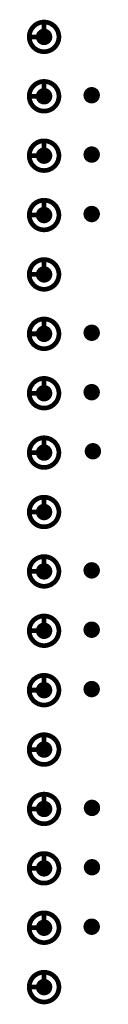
# Model space of a CAD drawing. Header units: millimetres. Extents: x 62 to 363, y 42 to 391.
# Tile 203 of 216: x 138.95 to 140.54, y 227.26 to 248.31. Entities that reach past the tile are written whole.
import ezdxf

# ---------------------------------------------------------------- set-up
doc = ezdxf.new("R2010")
doc.units = ezdxf.units.MM
for name, color, linetype in [('Mechanical8', 56, 'Continuous'), ('PadHoleLayer', 156, 'Continuous'), ('ViaHoleLayer', 16, 'Continuous')]:
    doc.layers.add(name, color=color, linetype=linetype)

# ---------------------------------------------------------------- blocks, each defined once
blk = doc.blocks.new('SAMTEC_SEAM_50_02_0_L_08_2_A_GP_K_TR_1847')
at = {"layer": 'Mechanical8'}
for points, const_width in [([(-2.857, -4.445, 1), (-3.493, -4.445, 1)], 0.1), ([(-3.2, -4.127, 1), (-3.15, -4.127, 1)], 0.05), ([(-1.587, -4.445, 1), (-2.223, -4.445, 1)], 0.1), ([(-1.93, -4.127, 1), (-1.88, -4.127, 1)], 0.05), ([(-0.318, -4.445, 1), (-0.952, -4.445, 1)], 0.1), ([(-0.66, -4.127, 1), (-0.61, -4.127, 1)], 0.05), ([(0.952, -4.445, 1), (0.318, -4.445, 1)], 0.1), ([(0.61, -4.127, 1), (0.66, -4.127, 1)], 0.05), ([(2.223, -4.445, 1), (1.587, -4.445, 1)], 0.1), ([(1.88, -4.127, 1), (1.93, -4.127, 1)], 0.05), ([(3.493, -4.445, 1), (2.857, -4.445, 1)], 0.1), ([(3.15, -4.127, 1), (3.2, -4.127, 1)], 0.05), ([(4.762, -4.445, 1), (4.128, -4.445, 1)], 0.1), ([(4.42, -4.127, 1), (4.47, -4.127, 1)], 0.05), ([(6.032, -4.445, 1), (5.397, -4.445, 1)], 0.1), ([(5.69, -4.127, 1), (5.74, -4.127, 1)], 0.05), ([(7.302, -4.445, 1), (6.668, -4.445, 1)], 0.1), ([(6.96, -4.127, 1), (7.01, -4.127, 1)], 0.05), ([(8.572, -4.445, 1), (7.938, -4.445, 1)], 0.1), ([(8.23, -4.127, 1), (8.28, -4.127, 1)], 0.05), ([(9.842, -4.445, 1), (9.207, -4.445, 1)], 0.1), ([(9.5, -4.127, 1), (9.55, -4.127, 1)], 0.05), ([(11.113, -4.445, 1), (10.477, -4.445, 1)], 0.1), ([(10.77, -4.127, 1), (10.82, -4.127, 1)], 0.05), ([(12.383, -4.445, 1), (11.748, -4.445, 1)], 0.1), ([(12.04, -4.127, 1), (12.09, -4.127, 1)], 0.05), ([(13.652, -4.445, 1), (13.018, -4.445, 1)], 0.1), ([(13.31, -4.127, 1), (13.36, -4.127, 1)], 0.05), ([(14.922, -4.445, 1), (14.287, -4.445, 1)], 0.1), ([(14.58, -4.127, 1), (14.63, -4.127, 1)], 0.05), ([(16.192, -4.445, 1), (15.557, -4.445, 1)], 0.1), ([(15.85, -4.127, 1), (15.9, -4.127, 1)], 0.05), ([(17.462, -4.445, 1), (16.828, -4.445, 1)], 0.1), ([(17.12, -4.127, 1), (17.17, -4.127, 1)], 0.05), ([(-3.517, -4.445, 1), (-3.468, -4.445, 1)], 0.05), ([(-3.2, -4.445, 1), (-3.15, -4.445, 1)], 0.05), ([(-3.2, -4.445, 1), (-3.15, -4.445, 1)], 0.05), ([(-2.882, -4.445, 1), (-2.833, -4.445, 1)], 0.05), ([(-2.882, -4.445, 1), (-2.833, -4.445, 1)], 0.05), ([(-2.247, -4.445, 1), (-2.198, -4.445, 1)], 0.05), ([(-1.93, -4.445, 1), (-1.88, -4.445, 1)], 0.05), ([(-1.93, -4.445, 1), (-1.88, -4.445, 1)], 0.05), ([(-1.612, -4.445, 1), (-1.563, -4.445, 1)], 0.05), ([(-1.612, -4.445, 1), (-1.563, -4.445, 1)], 0.05), ([(-0.977, -4.445, 1), (-0.928, -4.445, 1)], 0.05), ([(-0.66, -4.445, 1), (-0.61, -4.445, 1)], 0.05), ([(-0.66, -4.445, 1), (-0.61, -4.445, 1)], 0.05), ([(-0.342, -4.445, 1), (-0.293, -4.445, 1)], 0.05), ([(-0.342, -4.445, 1), (-0.293, -4.445, 1)], 0.05), ([(0.293, -4.445, 1), (0.342, -4.445, 1)], 0.05), ([(0.61, -4.445, 1), (0.66, -4.445, 1)], 0.05), ([(0.61, -4.445, 1), (0.66, -4.445, 1)], 0.05), ([(0.928, -4.445, 1), (0.977, -4.445, 1)], 0.05), ([(0.928, -4.445, 1), (0.977, -4.445, 1)], 0.05), ([(1.563, -4.445, 1), (1.612, -4.445, 1)], 0.05), ([(1.88, -4.445, 1), (1.93, -4.445, 1)], 0.05), ([(1.88, -4.445, 1), (1.93, -4.445, 1)], 0.05), ([(2.198, -4.445, 1), (2.247, -4.445, 1)], 0.05), ([(2.198, -4.445, 1), (2.247, -4.445, 1)], 0.05), ([(2.833, -4.445, 1), (2.882, -4.445, 1)], 0.05), ([(3.15, -4.445, 1), (3.2, -4.445, 1)], 0.05), ([(3.15, -4.445, 1), (3.2, -4.445, 1)], 0.05), ([(3.468, -4.445, 1), (3.517, -4.445, 1)], 0.05), ([(3.468, -4.445, 1), (3.517, -4.445, 1)], 0.05), ([(4.103, -4.445, 1), (4.152, -4.445, 1)], 0.05), ([(4.42, -4.445, 1), (4.47, -4.445, 1)], 0.05), ([(4.42, -4.445, 1), (4.47, -4.445, 1)], 0.05), ([(4.738, -4.445, 1), (4.787, -4.445, 1)], 0.05), ([(4.738, -4.445, 1), (4.787, -4.445, 1)], 0.05), ([(5.373, -4.445, 1), (5.422, -4.445, 1)], 0.05), ([(5.69, -4.445, 1), (5.74, -4.445, 1)], 0.05), ([(5.69, -4.445, 1), (5.74, -4.445, 1)], 0.05), ([(6.008, -4.445, 1), (6.057, -4.445, 1)], 0.05), ([(6.008, -4.445, 1), (6.057, -4.445, 1)], 0.05), ([(6.643, -4.445, 1), (6.692, -4.445, 1)], 0.05), ([(6.96, -4.445, 1), (7.01, -4.445, 1)], 0.05), ([(6.96, -4.445, 1), (7.01, -4.445, 1)], 0.05), ([(7.278, -4.445, 1), (7.327, -4.445, 1)], 0.05), ([(7.278, -4.445, 1), (7.327, -4.445, 1)], 0.05), ([(7.913, -4.445, 1), (7.962, -4.445, 1)], 0.05), ([(8.23, -4.445, 1), (8.28, -4.445, 1)], 0.05), ([(8.23, -4.445, 1), (8.28, -4.445, 1)], 0.05), ([(8.548, -4.445, 1), (8.597, -4.445, 1)], 0.05), ([(8.548, -4.445, 1), (8.597, -4.445, 1)], 0.05), ([(9.183, -4.445, 1), (9.232, -4.445, 1)], 0.05), ([(9.5, -4.445, 1), (9.55, -4.445, 1)], 0.05), ([(9.5, -4.445, 1), (9.55, -4.445, 1)], 0.05), ([(9.818, -4.445, 1), (9.867, -4.445, 1)], 0.05), ([(9.818, -4.445, 1), (9.867, -4.445, 1)], 0.05), ([(10.453, -4.445, 1), (10.502, -4.445, 1)], 0.05), ([(10.77, -4.445, 1), (10.82, -4.445, 1)], 0.05), ([(10.77, -4.445, 1), (10.82, -4.445, 1)], 0.05), ([(11.088, -4.445, 1), (11.137, -4.445, 1)], 0.05), ([(11.088, -4.445, 1), (11.137, -4.445, 1)], 0.05), ([(11.723, -4.445, 1), (11.772, -4.445, 1)], 0.05), ([(12.04, -4.445, 1), (12.09, -4.445, 1)], 0.05), ([(12.04, -4.445, 1), (12.09, -4.445, 1)], 0.05), ([(12.358, -4.445, 1), (12.407, -4.445, 1)], 0.05), ([(12.358, -4.445, 1), (12.407, -4.445, 1)], 0.05), ([(12.993, -4.445, 1), (13.042, -4.445, 1)], 0.05), ([(13.31, -4.445, 1), (13.36, -4.445, 1)], 0.05), ([(13.31, -4.445, 1), (13.36, -4.445, 1)], 0.05), ([(13.628, -4.445, 1), (13.677, -4.445, 1)], 0.05), ([(13.628, -4.445, 1), (13.677, -4.445, 1)], 0.05), ([(14.263, -4.445, 1), (14.312, -4.445, 1)], 0.05), ([(14.58, -4.445, 1), (14.63, -4.445, 1)], 0.05), ([(14.58, -4.445, 1), (14.63, -4.445, 1)], 0.05), ([(14.898, -4.445, 1), (14.947, -4.445, 1)], 0.05), ([(14.898, -4.445, 1), (14.947, -4.445, 1)], 0.05), ([(15.533, -4.445, 1), (15.582, -4.445, 1)], 0.05), ([(15.85, -4.445, 1), (15.9, -4.445, 1)], 0.05), ([(15.85, -4.445, 1), (15.9, -4.445, 1)], 0.05), ([(16.168, -4.445, 1), (16.217, -4.445, 1)], 0.05), ([(16.168, -4.445, 1), (16.217, -4.445, 1)], 0.05), ([(16.803, -4.445, 1), (16.852, -4.445, 1)], 0.05), ([(17.12, -4.445, 1), (17.17, -4.445, 1)], 0.05), ([(17.12, -4.445, 1), (17.17, -4.445, 1)], 0.05), ([(17.438, -4.445, 1), (17.487, -4.445, 1)], 0.05), ([(17.438, -4.445, 1), (17.487, -4.445, 1)], 0.05)]:
    blk.add_lwpolyline(points, format="xyb", close=True, dxfattribs=dict(at, const_width=const_width))
at = {"layer": 'Mechanical8', "const_width": 0.1}
for points in [[(-3.175, -4.127), (-3.175, -4.445)], [(-1.905, -4.127), (-1.905, -4.445)], [(-0.635, -4.127), (-0.635, -4.445)], [(0.635, -4.127), (0.635, -4.445)], [(1.905, -4.127), (1.905, -4.445)], [(3.175, -4.127), (3.175, -4.445)], [(4.445, -4.127), (4.445, -4.445)], [(5.715, -4.127), (5.715, -4.445)], [(6.985, -4.127), (6.985, -4.445)], [(8.255, -4.127), (8.255, -4.445)], [(9.525, -4.127), (9.525, -4.445)], [(10.795, -4.127), (10.795, -4.445)], [(12.065, -4.127), (12.065, -4.445)], [(13.335, -4.127), (13.335, -4.445)], [(14.605, -4.127), (14.605, -4.445)], [(15.875, -4.127), (15.875, -4.445)], [(17.145, -4.127), (17.145, -4.445)], [(-3.175, -4.445), (-2.857, -4.445)], [(-1.905, -4.445), (-1.587, -4.445)], [(-0.635, -4.445), (-0.318, -4.445)], [(0.635, -4.445), (0.952, -4.445)], [(1.905, -4.445), (2.223, -4.445)], [(3.175, -4.445), (3.493, -4.445)], [(4.445, -4.445), (4.762, -4.445)], [(5.715, -4.445), (6.032, -4.445)], [(6.985, -4.445), (7.302, -4.445)], [(8.255, -4.445), (8.572, -4.445)], [(9.525, -4.445), (9.842, -4.445)], [(10.795, -4.445), (11.113, -4.445)], [(12.065, -4.445), (12.383, -4.445)], [(13.335, -4.445), (13.652, -4.445)], [(14.605, -4.445), (14.922, -4.445)], [(15.875, -4.445), (16.192, -4.445)], [(17.145, -4.445), (17.462, -4.445)]]:
    blk.add_lwpolyline(points, dxfattribs=at)
at = {"layer": 'PadHoleLayer', "const_width": 0.175}
for points in [[(-3.263, -4.445, 1), (-3.087, -4.445, 1)], [(-1.993, -4.445, 1), (-1.817, -4.445, 1)], [(-0.723, -4.445, 1), (-0.547, -4.445, 1)], [(0.547, -4.445, 1), (0.723, -4.445, 1)], [(1.817, -4.445, 1), (1.993, -4.445, 1)], [(3.087, -4.445, 1), (3.263, -4.445, 1)], [(4.357, -4.445, 1), (4.533, -4.445, 1)], [(5.627, -4.445, 1), (5.803, -4.445, 1)], [(6.897, -4.445, 1), (7.073, -4.445, 1)], [(8.167, -4.445, 1), (8.343, -4.445, 1)], [(9.437, -4.445, 1), (9.613, -4.445, 1)], [(10.707, -4.445, 1), (10.883, -4.445, 1)], [(11.977, -4.445, 1), (12.153, -4.445, 1)], [(13.247, -4.445, 1), (13.423, -4.445, 1)], [(14.517, -4.445, 1), (14.693, -4.445, 1)], [(15.787, -4.445, 1), (15.963, -4.445, 1)], [(17.057, -4.445, 1), (17.233, -4.445, 1)]]:
    blk.add_lwpolyline(points, format="xyb", close=True, dxfattribs=at)

msp = doc.modelspace()

# ---------------------------------------------------------------- linework, layer by layer
at = {"layer": 'ViaHoleLayer', "const_width": 0.175}
for points in [[(140.247, 246.697, 1), (140.423, 246.697, 1)], [(140.247, 245.428, 1), (140.423, 245.428, 1)], [(140.247, 244.157, 1), (140.423, 244.157, 1)], [(140.247, 241.618, 1), (140.423, 241.618, 1)], [(140.247, 240.347, 1), (140.423, 240.347, 1)], [(140.274, 239.084, 1), (140.449, 239.084, 1)], [(140.247, 236.537, 1), (140.423, 236.537, 1)], [(140.247, 235.268, 1), (140.423, 235.268, 1)], [(140.247, 233.998, 1), (140.423, 233.998, 1)], [(140.254, 231.458, 1), (140.429, 231.458, 1)], [(140.254, 230.188, 1), (140.429, 230.188, 1)], [(140.247, 228.917, 1), (140.423, 228.917, 1)]]:
    msp.add_lwpolyline(points, format="xyb", close=True, dxfattribs=at)

# ---------------------------------------------------------------- block references
at = {"rotation": 90}
msp.add_blockref('SAMTEC_SEAM_50_02_0_L_08_2_A_GP_K_TR_1847', (134.872, 230.8), dxfattribs=at)

doc.saveas('drawing.dxf')
